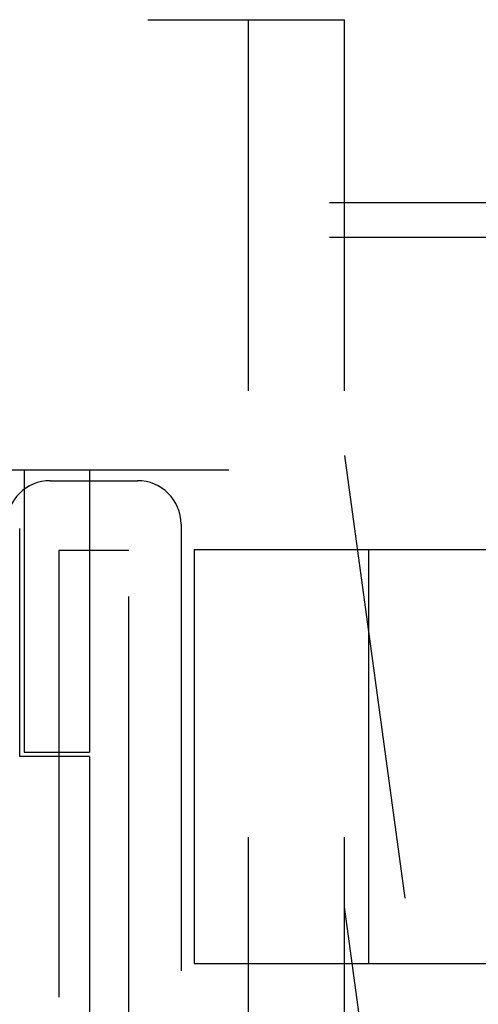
# Model space of a CAD drawing. Header units: inches. Extents: x 0 to 73.3, y 0 to 56.7.
# Tile 25 of 36: x 41.9 to 42.3, y 25.7 to 26.6. Entities that reach past the tile are written whole.
import ezdxf

# ---------------------------------------------------------------- set-up
doc = ezdxf.new("R2010")
doc.units = ezdxf.units.IN
doc.header["$LTSCALE"] = 4.033333
doc.header["$MEASUREMENT"] = 0
doc.linetypes.add('HIDDEN', pattern=[0.2, 0.1, -0.1])
doc.layers.add('DEFAULT_2', color=8, linetype='HIDDEN')

msp = doc.modelspace()

# ---------------------------------------------------------------- linework, layer by layer
at = {"layer": 'DEFAULT_2', "color": 8, "linetype": 'HIDDEN'}
for p, q in [((41.18847, 26.62302), (42.17272, 26.62302)), ((42.0861, 25.48129), (42.0861, 26.62302)), ((42.17272, 25.48129), (42.17272, 26.62302)), ((42.56248, 26.45767), (41.45225, 26.45767)), ((42.56248, 26.42617), (41.45225, 26.42617)), ((42.17272, 26.22932), (42.27114, 25.50806)), ((41.66484, 26.21652), (42.63335, 26.21652)), ((41.88335, 26.21652), (41.88335, 25.9616)), ((41.9424, 26.21652), (41.9424, 25.9616)), ((41.90697, 26.20668), (41.98571, 26.20668)), ((41.87941, 25.95767), (41.87941, 26.16337)), ((42.02508, 26.16731), (42.02508, 25.69881)), ((41.97784, 26.14369), (41.91484, 26.14369)), ((41.91484, 26.14369), (41.91484, 25.69881)), ((41.97784, 25.69881), (41.97784, 26.14369)), ((42.03689, 26.14467), (42.61957, 26.14467)), ((42.03689, 26.14467), (42.03689, 25.77066)), ((42.19437, 26.14467), (42.19437, 25.77066)), ((41.9424, 25.95767), (41.87941, 25.95767)), ((41.88335, 25.9616), (41.9424, 25.9616)), ((41.9424, 25.95767), (41.9424, 25.69881)), ((42.21551, 25.50806), (42.17272, 25.82167)), ((42.03689, 25.77066), (42.61957, 25.77066))]:
    msp.add_line(p, q, dxfattribs=at)
for centre, start, end in [((41.90697, 26.16731), 90, 180), ((41.98571, 26.16731), 0, 90)]:
    msp.add_arc(centre, 0.03937, start, end, dxfattribs=at)

doc.saveas('drawing.dxf')
